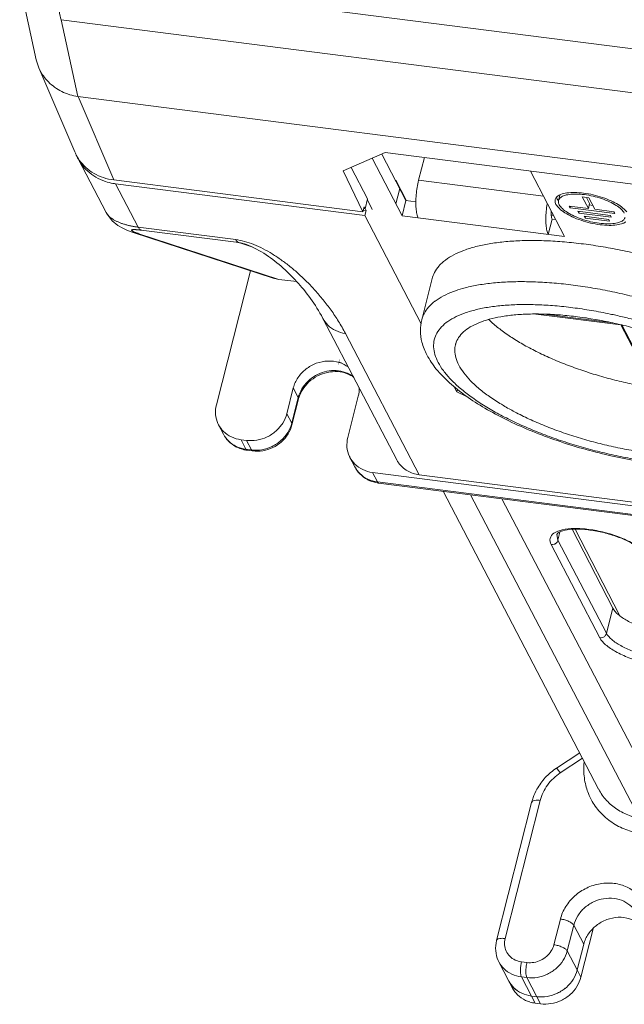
# Model space of a CAD drawing. Header units: millimetres. Extents: x -473 to 23648, y -382 to 1866.
# Tile 118 of 256: x 5613 to 5666, y 406 to 492. Entities that reach past the tile are written whole.
import ezdxf

# ---------------------------------------------------------------- set-up
doc = ezdxf.new("R2010")
doc.units = ezdxf.units.MM
doc.header["$LTSCALE"] = 80
doc.layers.get('0').update_dxf_attribs({"linetype": 'CONTINUOUS'})

msp = doc.modelspace()

# ---------------------------------------------------------------- linework, layer by layer
at = {"linetype": 'Continuous', "lineweight": 0}
for p, q in [((5614.579, 488.88), (5613.121, 495.599)), ((5616.849, 496.228), (5765.368, 477.269)), ((5616.759, 492.404), (5765.278, 473.444)), ((5618.217, 485.681), (5616.759, 492.404)), ((5614.8, 488.186), (5614.579, 488.877)), ((5617.946, 480.83), (5614.8, 488.186)), ((5769.194, 466.407), (5618.217, 485.681)), ((5621.361, 478.373), (5618.236, 485.678)), ((5618.24, 480.227), (5620.69, 475.535)), ((5645.131, 480.771), (5641.449, 479.17)), ((5643.977, 480.269), (5646.609, 475.231)), ((5644.843, 480.621), (5646.952, 476.582)), ((5743.79, 468.177), (5645.131, 480.771)), ((5648.058, 478.345), (5648.564, 480.333)), ((5643.592, 476.734), (5642.159, 479.478)), ((5643.171, 475.589), (5621.361, 478.373)), ((5643.171, 475.589), (5641.449, 479.17)), ((5646.042, 478.325), (5646.053, 478.37)), ((5646.98, 476.596), (5646.053, 478.37)), ((5658.992, 476.949), (5648.058, 478.345)), ((5657.844, 479.148), (5660.838, 473.415)), ((5621.527, 478.04), (5643.346, 475.254)), ((5621.527, 478.04), (5623.51, 474.243)), ((5646.406, 477.627), (5646.063, 476.276)), ((5643.371, 475.862), (5643.592, 476.734)), ((5644.004, 475.801), (5643.568, 476.637)), ((5660.435, 477.03), (5660.341, 476.656)), ((5662.957, 476.824), (5662.391, 476.897)), ((5662.391, 476.897), (5662.923, 475.879)), ((5662.766, 476.849), (5663.037, 476.329)), ((5663.488, 475.807), (5662.957, 476.824)), ((5643.171, 475.589), (5643.283, 476.029)), ((5643.19, 475.739), (5643.46, 475.704)), ((5643.371, 475.862), (5643.264, 475.876)), ((5643.265, 475.885), (5643.373, 475.872)), ((5643.283, 476.029), (5643.371, 475.862)), ((5643.46, 475.704), (5643.373, 475.872)), ((5646.952, 476.582), (5646.609, 475.231)), ((5647.815, 476.471), (5646.952, 476.582)), ((5662.923, 475.879), (5661.256, 476.092)), ((5661.256, 476.092), (5661.336, 475.938)), ((5661.336, 475.938), (5661.368, 476.063)), ((5661.336, 475.938), (5665.235, 475.44)), ((5662.923, 475.879), (5663.037, 476.329)), ((5663.002, 476.19), (5663.309, 476.151)), ((5665.155, 475.594), (5663.488, 475.807)), ((5643.346, 475.254), (5643.46, 475.704)), ((5643.346, 475.254), (5648.29, 465.788)), ((5646.609, 475.231), (5660.838, 473.415)), ((5659.759, 474.947), (5659.416, 473.596)), ((5659.759, 474.947), (5660.058, 474.909)), ((5664.856, 475.267), (5662.01, 475.63)), ((5662.01, 475.63), (5662.09, 475.476)), ((5662.09, 475.476), (5662.122, 475.602)), ((5662.09, 475.476), (5664.936, 475.113)), ((5664.705, 474.92), (5662.571, 475.192)), ((5662.571, 475.192), (5662.651, 475.038)), ((5662.651, 475.038), (5662.683, 475.163)), ((5662.651, 475.038), (5664.786, 474.766)), ((5664.786, 474.766), (5664.705, 474.92)), ((5664.936, 475.113), (5664.856, 475.267)), ((5665.235, 475.44), (5665.155, 475.594)), ((5623.51, 474.243), (5632.048, 473.153)), ((5623.055, 473.785), (5635.316, 469.785)), ((5623.557, 473.672), (5623.056, 473.784)), ((5623.557, 473.672), (5635.813, 469.674)), ((5623.769, 473.979), (5632.307, 472.889)), ((5633.535, 472.489), (5632.307, 472.889)), ((5632.888, 472.751), (5632.887, 472.751)), ((5633.328, 470.434), (5630.345, 458.705)), ((5635.813, 469.674), (5635.315, 469.786)), ((5648.333, 466.144), (5649.249, 469.746)), ((5635.813, 469.674), (5637.391, 469.473)), ((5649.495, 467.763), (5649.49, 467.759)), ((5646.141, 453.878), (5639.676, 466.255)), ((5658.323, 466.635), (5665.773, 465.684)), ((5659.056, 466.635), (5665.07, 465.867)), ((5665.773, 465.684), (5665.777, 465.698)), ((5665.773, 465.684), (5668.658, 460.161)), ((5665.844, 465.682), (5668.681, 460.251)), ((5648.113, 452.566), (5641.648, 464.943)), ((5651.149, 460.314), (5651.402, 459.831)), ((5637.084, 460.168), (5636.511, 457.918)), ((5637.084, 460.168), (5637.52, 459.333)), ((5641.86, 455.84), (5642.776, 459.442)), ((5651.402, 459.831), (5651.461, 460.065)), ((5652.261, 459.434), (5651.402, 459.831)), ((5637.52, 459.333), (5636.948, 457.082)), ((5637.541, 459.207), (5636.968, 456.956)), ((5637.541, 459.207), (5637.52, 459.333)), ((5636.948, 457.082), (5636.511, 457.918)), ((5630.969, 456.115), (5630.532, 456.953)), ((5636.968, 456.956), (5636.948, 457.082)), ((5632.504, 455.64), (5632.979, 455.58)), ((5632.941, 454.804), (5632.504, 455.64)), ((5633.415, 454.744), (5632.979, 455.58)), ((5633.415, 454.744), (5632.941, 454.804)), ((5633.043, 454.713), (5632.941, 454.804)), ((5633.518, 454.652), (5633.043, 454.713)), ((5633.518, 454.652), (5633.415, 454.744)), ((5642.047, 454.088), (5642.484, 453.251)), ((5644.019, 452.776), (5775.88, 435.943)), ((5644.019, 452.776), (5644.456, 451.94)), ((5648.113, 452.566), (5771.437, 436.822)), ((5776.317, 435.107), (5644.456, 451.94)), ((5644.558, 451.849), (5644.456, 451.94)), ((5776.419, 435.016), (5644.558, 451.849)), ((5650.208, 451.127), (5663.821, 425.065)), ((5652.602, 450.822), (5672.457, 412.807)), ((5655.36, 450.47), (5676.402, 410.183)), ((5660.26, 446.843), (5660.178, 447.344)), ((5660.26, 446.843), (5660.44, 447.55)), ((5661.496, 447.799), (5665.075, 440.888)), ((5665.639, 440.27), (5661.76, 447.798)), ((5663.928, 438.303), (5659.671, 446.453)), ((5664.517, 438.692), (5660.26, 446.843)), ((5664.517, 438.692), (5665.075, 440.888)), ((5660.136, 426.891), (5662.166, 428.234)), ((5660.469, 426.475), (5662.413, 427.761)), ((5655.636, 411.979), (5658.71, 424.07)), ((5654.885, 411.808), (5657.959, 423.898)), ((5660.477, 413.685), (5659.905, 411.434)), ((5661.644, 413.146), (5661.072, 410.895)), ((5661.644, 413.146), (5662.517, 411.474)), ((5663.349, 412.831), (5662.272, 408.596)), ((5662.517, 411.474), (5661.945, 409.223)), ((5662.517, 411.474), (5661.945, 409.223)), ((5661.945, 409.223), (5661.072, 410.895)), ((5655.965, 408.258), (5655.092, 409.93)), ((5657.549, 409.876), (5657.075, 409.936)), ((5657.938, 406.946), (5657.064, 408.618)), ((5657.539, 408.557), (5657.064, 408.618)), ((5658.412, 406.886), (5657.539, 408.557)), ((5662.272, 408.596), (5661.945, 409.223)), ((5655.965, 408.258), (5656.293, 407.631)), ((5658.265, 406.319), (5657.938, 406.946)), ((5658.412, 406.886), (5657.938, 406.946)), ((5658.412, 406.886), (5657.938, 406.946)), ((5658.74, 406.259), (5658.412, 406.886)), ((5658.74, 406.259), (5658.265, 406.319))]:
    msp.add_line(p, q, dxfattribs=at)
for points in [[(5620.69, 475.536), (5620.769, 475.394), (5621.217, 474.81), (5621.713, 474.396), (5622.146, 474.144), (5622.514, 473.979), (5622.872, 473.846), (5623.056, 473.784)], [(5632.888, 472.751), (5633.145, 472.659), (5633.395, 472.554), (5633.629, 472.445), (5633.853, 472.331), (5634.073, 472.21), (5634.288, 472.084), (5634.498, 471.955), (5634.701, 471.822), (5634.9, 471.687), (5635.094, 471.548), (5635.285, 471.408), (5635.471, 471.264), (5635.655, 471.118), (5635.836, 470.969), (5636.015, 470.816), (5636.191, 470.662), (5636.365, 470.504)], [(5636.365, 470.504), (5636.537, 470.344), (5636.706, 470.181), (5636.874, 470.015), (5637.04, 469.847), (5637.204, 469.675), (5637.366, 469.501), (5637.526, 469.323), (5637.684, 469.143), (5637.841, 468.959), (5637.996, 468.773), (5638.148, 468.583), (5638.299, 468.39), (5638.448, 468.193), (5638.594, 467.994), (5638.739, 467.79), (5638.88, 467.584), (5639.02, 467.373), (5639.156, 467.16), (5639.29, 466.942), (5639.42, 466.722), (5639.546, 466.498), (5639.676, 466.255)]]:
    msp.add_lwpolyline(points, dxfattribs=at)
at = {"linetype": 'Continuous', "lineweight": 0, "const_width": 0.0284}
for points in [[(5640.85, 462.476), (5641.332, 462.415)], [(5641.033, 462.217), (5641.149, 462.674)]]:
    msp.add_lwpolyline(points, dxfattribs=at)
at = {"linetype": 'Continuous', "lineweight": 0}
for centre, radius, start, end in [((5621.52, 482.359), 3.887, 203.15655, 207.13314), ((5621.529, 482.363), 3.897, 207.13147, 207.79414), ((5621.531, 482.365), 3.9, 207.79429, 210.46849), ((5621.692, 482.03), 3.894, 204.48096, 207.57998), ((5621.529, 482.363), 3.898, 210.46814, 213.04242), ((5621.521, 482.358), 3.888, 213.04235, 215.16645), ((5621.587, 482.408), 3.971, 215.21091, 227.78536), ((5622.117, 482.751), 4.748, 251.65955, 260.01103), ((5622.146, 482.892), 4.892, 259.97365, 261.428), ((5622.15, 482.922), 4.922, 261.42774, 262.72571), ((5661.338, 477.309), 1.292, 215.70753, 216.47771), ((5658.496, 442.278), 33.05, 87.63694, 87.94735), ((5622.798, 466.683), 7.36, 83.3404, 85.04057), ((5622.494, 464.003), 10.057, 82.71472, 83.39037), ((5640.102, 458.556), 2.643, 163.42062, 165.72786), ((5666.028, 476.413), 20.675, 238.75794, 239.36095), ((5634.312, 457.752), 2.72, 343.48957, 345.72879), ((5633.342, 457.426), 2.723, 241.95827, 243.92604), ((5633.357, 457.457), 2.758, 243.93227, 247.15695), ((5633.398, 457.559), 2.868, 247.19261, 256.72112), ((5633.414, 457.621), 2.932, 256.69029, 260.32004), ((5633.415, 457.626), 2.936, 260.31865, 262.72484), ((5633.791, 457.691), 2.971, 262.72793, 264.64942), ((5648.215, 454.961), 2.34, 207.57804, 215.16304), ((5648.41, 455.221), 2.668, 240.01607, 251.68224), ((5648.474, 455.417), 2.874, 251.68933, 262.78434), ((5644.857, 454.563), 2.725, 242.01051, 244.03901), ((5644.872, 454.593), 2.758, 244.04482, 247.17239), ((5644.919, 454.715), 2.889, 247.23704, 260.3649), ((5644.93, 454.762), 2.937, 260.31975, 262.72485), ((5662.503, 422.741), 4.688, 160.37037, 165.71347), ((5658.066, 409.36), 2.372, 207.64841, 224.6301), ((5658.755, 410.245), 3.388, 295.54482, 311.44303), ((5658.769, 410.205), 3.346, 279.55834, 295.61415), ((5658.58, 409.022), 2.718, 244.7318, 253.01712), ((5658.629, 409.184), 2.888, 253.01458, 262.7561)]:
    msp.add_arc(centre, radius, start, end, dxfattribs=at)
for points, start_tangent, end_tangent in [([(5616.849, 496.228), (5616.646, 495.169), (5616.557, 494.084), (5616.597, 493.119), (5616.759, 492.404)], (-0.246442, -0.969157), (0.363856, -0.931455)), ([(5618.236, 485.678), (5616.8, 486.126), (5615.637, 486.954), (5614.855, 488.064), (5614.8, 488.186)], (-0.99195, 0.126629), (-0.394182, 0.919033)), ([(5618.24, 480.227), (5618.508, 479.786), (5619.085, 479.135), (5619.799, 478.614), (5620.624, 478.244)], (0.462973, -0.886372), (0.948961, -0.315392)), ([(5621.361, 478.373), (5620.458, 478.577), (5619.633, 478.947), (5618.919, 479.467)], (-0.99195, 0.126629), (-0.740272, 0.672307)), ([(5648.058, 478.345), (5647.929, 477.727), (5647.845, 477.08), (5647.814, 476.448), (5647.836, 475.873), (5647.91, 475.397), (5648.032, 475.049)], (-0.246442, -0.969157), (0.462963, -0.886378)), ([(5660.023, 476.655), (5660.01, 476.585), (5660.09, 476.241)], (-0.265006, -0.964247), (0.462963, -0.886378)), ([(5660.149, 476.879), (5660.023, 476.655)], (-0.670757, -0.741677), (-0.265006, -0.964247)), ([(5660.134, 476.882), (5660.205, 476.691)], (0.206268, -0.978495), (0.462963, -0.886378)), ([(5660.231, 476.954), (5660.149, 476.879)], (-0.785229, -0.619206), (-0.670757, -0.741677)), ([(5660.205, 476.691), (5660.289, 476.555)], (0.462963, -0.886378), (0.583623, -0.812025)), ([(5660.499, 477.101), (5660.231, 476.954)], (-0.928985, -0.370117), (-0.785229, -0.619206)), ([(5666.074, 475.477), (5665.808, 475.814), (5665.366, 476.153), (5664.778, 476.47), (5664.084, 476.744), (5663.332, 476.957), (5662.574, 477.094), (5661.859, 477.145), (5661.238, 477.108), (5660.753, 476.984), (5660.436, 476.782), (5660.322, 476.579)], (-0.462963, 0.886378), (-0.265006, -0.964247)), ([(5660.436, 477.029), (5660.458, 477.089)], (0.264342, 0.964429), (0.408062, 0.912954)), ([(5662.506, 477.223), (5661.719, 477.28), (5661.034, 477.238), (5660.499, 477.101)], (-0.991946, 0.126664), (-0.928985, -0.370117)), ([(5665.528, 476.22), (5664.937, 476.535), (5664.172, 476.837), (5663.343, 477.072), (5662.506, 477.223)], (-0.851522, 0.524319), (-0.991946, 0.126664)), ([(5659.32, 476.319), (5659.313, 476.274), (5659.229, 475.627), (5659.197, 474.994), (5659.219, 474.42), (5659.294, 473.943), (5659.416, 473.596)], (-0.171287, -0.985221), (0.462963, -0.886378)), ([(5660.09, 476.241), (5660.384, 475.869), (5660.872, 475.496), (5661.52, 475.146), (5662.285, 474.843), (5663.114, 474.608), (5663.951, 474.457), (5664.738, 474.401), (5665.423, 474.442), (5665.958, 474.579), (5666.203, 474.708)], (0.462963, -0.886378), (0.808812, 0.588068)), ([(5660.31, 476.516), (5660.383, 476.203)], (-0.105888, -0.994378), (0.462963, -0.886378)), ([(5660.322, 476.579), (5660.31, 476.516)], (-0.265006, -0.964247), (-0.105888, -0.994378)), ([(5660.383, 476.203), (5660.649, 475.867), (5661.091, 475.528), (5661.679, 475.21), (5662.373, 474.936), (5662.602, 474.863)], (0.462963, -0.886378), (0.956907, -0.290394)), ([(5666.073, 475.811), (5665.585, 476.185), (5665.528, 476.22)], (-0.724336, 0.689447), (-0.851522, 0.524319)), ([(5666.283, 475.575), (5666.073, 475.811)], (-0.584121, 0.811667), (-0.724336, 0.689447)), ([(5620.69, 475.536), (5620.743, 475.445), (5620.867, 475.283), (5621.02, 475.132), (5621.198, 474.994), (5621.397, 474.867), (5621.615, 474.753), (5621.85, 474.649), (5622.099, 474.556), (5622.363, 474.474), (5622.638, 474.401), (5622.921, 474.339), (5623.212, 474.286), (5623.509, 474.243)], (0.463872, -0.885902), (0.991923, -0.126838)), ([(5659.676, 475.636), (5659.672, 475.506), (5659.68, 475.276), (5659.71, 475.086), (5659.759, 474.947)], (-0.05202, -0.998646), (0.462963, -0.886378)), ([(5662.602, 474.863), (5663.124, 474.723), (5663.883, 474.586), (5664.598, 474.535), (5665.219, 474.573), (5665.704, 474.697), (5666.021, 474.899), (5666.135, 475.101)], (0.956907, -0.290394), (0.265006, 0.964247)), ([(5623.557, 473.672), (5623.363, 473.738), (5623.213, 473.795), (5623.099, 473.843), (5623.017, 473.885), (5622.961, 473.919), (5622.929, 473.948), (5622.917, 473.972), (5622.944, 474.007), (5622.981, 474.018), (5623.03, 474.025), (5623.091, 474.029), (5623.163, 474.03), (5623.245, 474.028), (5623.335, 474.023), (5623.434, 474.016)], (-0.950701, 0.31011), (0.99636, -0.085241)), ([(5623.51, 474.243), (5623.589, 474.118), (5623.675, 474.03), (5623.769, 473.979)], (0.462956, -0.886381), (0.950704, -0.3101)), ([(5632.798, 473.002), (5632.048, 473.153)], (-0.965165, 0.261643), (-0.991927, 0.126814)), ([(5632.307, 472.889), (5632.213, 472.94), (5632.126, 473.028), (5632.048, 473.153)], (-0.950704, 0.310101), (-0.462957, 0.886381)), ([(5632.887, 472.751), (5632.596, 472.835), (5632.307, 472.889)], (-0.950601, 0.310417), (-0.991942, 0.126691)), ([(5633.618, 472.725), (5632.798, 473.002)], (-0.928324, 0.371772), (-0.965165, 0.261643)), ([(5640.394, 466.973), (5639.71, 467.873), (5639.003, 468.703), (5638.279, 469.465), (5637.541, 470.164), (5636.79, 470.801), (5636.025, 471.379), (5635.243, 471.896), (5634.44, 472.349), (5633.618, 472.725)], (-0.581311, 0.813682), (-0.928324, 0.371772)), ([(5667.024, 471.955), (5666.821, 472.002), (5665.081, 472.364), (5663.355, 472.655), (5661.659, 472.872), (5660.011, 473.012), (5658.428, 473.073), (5656.926, 473.056), (5655.522, 472.96), (5654.228, 472.787), (5653.059, 472.538), (5652.026, 472.215), (5651.141, 471.823), (5650.411, 471.365), (5650.078, 471.085)], (-0.973968, 0.226688), (-0.729457, -0.684026)), ([(5650.078, 471.085), (5649.845, 470.845), (5649.449, 470.269), (5649.249, 469.745)], (-0.729457, -0.684026), (-0.247075, -0.968996)), ([(5651.889, 468.867), (5651.111, 468.614), (5650.225, 468.222), (5649.495, 467.763)], (-0.962126, -0.272604), (-0.798027, -0.602622)), ([(5680.728, 461.53), (5680.261, 461.963), (5679.306, 462.739), (5678.209, 463.506), (5676.98, 464.255), (5675.633, 464.978), (5674.182, 465.669), (5672.641, 466.32), (5671.026, 466.924), (5669.353, 467.476), (5667.641, 467.97), (5665.906, 468.4), (5664.166, 468.763), (5662.439, 469.054), (5660.743, 469.27), (5659.095, 469.41), (5657.512, 469.472), (5656.011, 469.455), (5654.606, 469.359), (5653.312, 469.186), (5652.143, 468.937), (5651.889, 468.867)], (-0.714417, 0.69972), (-0.962126, -0.272604)), ([(5649.49, 467.759), (5648.929, 467.243), (5648.533, 466.668), (5648.333, 466.144)], (-0.797101, -0.603846), (-0.247116, -0.968986)), ([(5665.339, 466.53), (5664.832, 466.64), (5663.191, 466.953), (5661.57, 467.194), (5659.988, 467.362), (5658.462, 467.453), (5657.008, 467.468), (5655.643, 467.406), (5654.382, 467.268), (5653.238, 467.055), (5652.224, 466.769), (5651.351, 466.414), (5650.629, 465.994), (5650.065, 465.513), (5649.666, 464.976), (5649.435, 464.39), (5649.377, 463.76), (5649.49, 463.095), (5649.775, 462.4)], (-0.975908, 0.218184), (0.462962, -0.886378)), ([(5641.648, 464.943), (5640.803, 465.187), (5640.107, 465.672), (5639.676, 466.255)], (-0.99195, 0.126629), (-0.463682, 0.886001)), ([(5641.648, 464.943), (5641.045, 465.998), (5640.394, 466.973)], (-0.462966, 0.886376), (-0.581311, 0.813682)), ([(5678.614, 458.718), (5678.18, 459.396), (5677.583, 460.087), (5676.828, 460.782), (5675.925, 461.473), (5674.887, 462.152), (5673.725, 462.808), (5672.455, 463.435), (5671.092, 464.025), (5669.654, 464.569), (5668.158, 465.061), (5666.624, 465.496), (5665.071, 465.867), (5663.518, 466.169), (5661.985, 466.4), (5660.491, 466.556), (5659.055, 466.635), (5657.694, 466.636), (5656.427, 466.559), (5655.269, 466.405), (5654.235, 466.177), (5653.337, 465.876), (5652.587, 465.507), (5651.994, 465.074), (5651.566, 464.583), (5651.309, 464.04), (5651.285, 463.956)], (-0.462963, 0.886378), (-0.245532, -0.969389)), ([(5680.416, 458.488), (5679.964, 459.204), (5679.348, 459.934), (5678.577, 460.67), (5677.658, 461.403), (5676.601, 462.125), (5675.418, 462.829), (5674.122, 463.507), (5672.727, 464.152), (5671.248, 464.755), (5669.703, 465.312), (5668.106, 465.815), (5666.477, 466.259), (5665.339, 466.53)], (-0.462963, 0.886378), (-0.975908, 0.218184)), ([(5648.789, 463.056), (5648.354, 464.168), (5648.218, 465.193), (5648.333, 466.144)], (-0.462963, 0.886378), (0.246442, 0.969157)), ([(5668.658, 460.161), (5667.141, 460.431), (5665.615, 460.768), (5664.1, 461.168), (5662.615, 461.627), (5661.176, 462.138), (5659.802, 462.696), (5658.509, 463.293), (5657.312, 463.923), (5656.227, 464.578), (5655.266, 465.249), (5654.441, 465.93), (5654.197, 466.158)], (-0.988031, 0.154256), (-0.718447, 0.695582)), ([(5651.285, 463.956), (5651.224, 463.452), (5651.314, 462.826), (5651.577, 462.17)], (-0.245532, -0.969389), (0.462963, -0.886378)), ([(5682.545, 457.445), (5682.152, 456.483), (5681.455, 455.587), (5680.41, 454.784), (5679.013, 454.126), (5677.348, 453.659), (5675.487, 453.379), (5673.469, 453.269), (5671.323, 453.318), (5669.082, 453.518), (5666.78, 453.861), (5664.457, 454.338), (5662.151, 454.942), (5659.901, 455.66), (5657.746, 456.483), (5655.723, 457.399), (5653.864, 458.398), (5652.202, 459.472), (5650.769, 460.618), (5649.609, 461.827), (5648.789, 463.056)], (-0.246442, -0.969157), (-0.462963, 0.886378)), ([(5641.912, 461.99), (5641.1, 462.402), (5640.112, 462.528), (5639.101, 462.326), (5638.191, 461.82), (5637.49, 461.07), (5637.084, 460.168)], (-0.7975, 0.603319), (-0.246442, -0.969157)), ([(5680.416, 458.488), (5680.701, 457.793), (5680.814, 457.127), (5680.756, 456.498), (5680.526, 455.912), (5680.127, 455.375), (5679.563, 454.894), (5678.84, 454.474), (5677.967, 454.119), (5676.953, 453.833), (5675.809, 453.62), (5674.548, 453.482), (5673.183, 453.42), (5671.73, 453.434), (5670.204, 453.526), (5668.621, 453.694), (5667.001, 453.935), (5665.359, 454.248), (5663.715, 454.628), (5662.085, 455.073), (5660.489, 455.576), (5658.943, 456.132), (5657.464, 456.736), (5656.069, 457.38), (5654.773, 458.058), (5653.59, 458.762), (5652.534, 459.485), (5651.614, 460.218), (5650.843, 460.953), (5650.228, 461.683), (5649.775, 462.4)], (0.462962, -0.886378), (-0.462963, 0.886378)), ([(5655.305, 458.736), (5654.266, 459.414), (5653.364, 460.106), (5652.609, 460.801), (5652.011, 461.492), (5651.577, 462.17)], (-0.85497, 0.518677), (-0.462963, 0.886378)), ([(5642.38, 461.13), (5642.173, 461.275), (5641.451, 461.591), (5640.642, 461.695), (5639.81, 461.577), (5639.023, 461.249), (5638.345, 460.737), (5637.831, 460.081)], (-0.787648, 0.616125), (-0.506609, -0.862176)), ([(5641.808, 461.415), (5640.97, 461.597), (5640.078, 461.529), (5639.213, 461.218), (5638.457, 460.693), (5637.881, 460.001)], (-0.932873, 0.360205), (-0.524955, -0.85113)), ([(5642.395, 461.093), (5641.808, 461.415)], (-0.801214, 0.598379), (-0.932873, 0.360205)), ([(5642.776, 459.442), (5642.853, 460.222)], (0.246442, 0.969157), (-0.054105, 0.998535)), ([(5637.831, 460.081), (5637.52, 459.333)], (-0.506609, -0.862176), (-0.246442, -0.969157)), ([(5637.881, 460.001), (5637.569, 459.31)], (-0.524955, -0.85113), (-0.28526, -0.95845)), ([(5630.345, 458.705), (5630.272, 457.852), (5630.485, 457.048), (5630.531, 456.954)], (-0.246442, -0.969157), (0.463246, -0.88623)), ([(5678.906, 456.932), (5678.883, 456.848), (5678.625, 456.305), (5678.197, 455.814), (5677.604, 455.381), (5676.854, 455.012), (5675.956, 454.711), (5674.922, 454.483), (5673.764, 454.329), (5672.497, 454.252), (5671.137, 454.253), (5669.701, 454.332), (5668.207, 454.488), (5666.673, 454.718), (5665.121, 455.021), (5663.567, 455.392), (5662.033, 455.826), (5660.538, 456.319), (5659.099, 456.863), (5657.737, 457.452), (5656.466, 458.079), (5655.491, 458.624)], (-0.245532, -0.969389), (-0.860382, 0.50965)), ([(5632.979, 455.58), (5633.892, 455.6), (5634.783, 455.882), (5635.564, 456.399), (5636.16, 457.101), (5636.511, 457.918)], (0.99195, -0.126629), (0.246442, 0.969157)), ([(5630.531, 456.954), (5630.963, 456.37), (5631.658, 455.885), (5632.504, 455.64)], (0.463246, -0.88623), (0.99195, -0.126629)), ([(5633.518, 454.652), (5634.417, 454.671), (5635.29, 454.949), (5636.051, 455.46), (5636.627, 456.151), (5636.968, 456.956)], (0.99195, -0.126629), (0.246442, 0.969157)), ([(5636.92, 456.979), (5636.596, 456.265)], (-0.284122, -0.958788), (-0.528867, -0.848705)), ([(5632.941, 454.804), (5632.095, 455.049), (5631.399, 455.534), (5630.969, 456.115)], (-0.99195, 0.126629), (-0.464351, 0.885651)), ([(5630.969, 456.115), (5631.411, 455.508), (5632.062, 455.022)], (0.46418, -0.885741), (0.882604, -0.470118)), ([(5636.596, 456.265), (5636.001, 455.563), (5635.219, 455.046), (5634.328, 454.764)], (-0.528867, -0.848705), (-0.986315, -0.16487)), ([(5641.86, 455.84), (5641.787, 454.988), (5642, 454.183), (5642.046, 454.089)], (-0.246442, -0.969157), (0.463246, -0.88623)), ([(5634.328, 454.764), (5633.514, 454.733)], (-0.986315, -0.16487), (-0.995638, 0.093297)), ([(5642.046, 454.089), (5642.477, 453.506), (5643.173, 453.021), (5644.019, 452.776)], (0.463246, -0.88623), (0.99195, -0.126629)), ([(5647.076, 452.91), (5646.648, 453.223), (5646.302, 453.614)], (-0.865508, 0.500895), (-0.575962, 0.817476)), ([(5643.579, 452.157), (5642.934, 452.636), (5642.484, 453.251)], (-0.883032, 0.469314), (-0.464147, 0.885758)), ([(5644.456, 451.94), (5643.61, 452.185), (5642.914, 452.67), (5642.484, 453.251)], (-0.99195, 0.126629), (-0.464335, 0.88566)), ([(5659.671, 446.453), (5659.576, 447.006), (5659.908, 447.454), (5660.635, 447.75)], (-0.462963, 0.886378), (0.976908, 0.21366)), ([(5667.573, 445.962), (5666.941, 446.437), (5666.013, 446.92), (5664.878, 447.338), (5663.653, 447.641), (5662.466, 447.797), (5661.443, 447.799), (5660.696, 447.669), (5660.287, 447.479), (5660.178, 447.344)], (-0.728784, 0.684744), (-0.486995, -0.873405)), ([(5660.635, 447.75), (5661.687, 447.866), (5662.959, 447.789), (5664.328, 447.528), (5665.659, 447.108), (5666.822, 446.57), (5667.701, 445.967)], (0.976908, 0.21366), (0.754931, -0.655805)), ([(5659.671, 446.453), (5659.924, 446.483), (5660.139, 446.626), (5660.26, 446.843)], (0.99195, -0.126629), (0.246442, 0.969157)), ([(5665.075, 440.888), (5665.53, 440.345), (5666.312, 439.807), (5667.344, 439.328), (5668.526, 438.954), (5669.741, 438.722), (5670.871, 438.655), (5671.467, 438.699)], (0.459922, -0.88796), (0.990988, 0.133951)), ([(5663.928, 438.303), (5664.181, 438.333), (5664.396, 438.475), (5664.517, 438.692)], (0.99195, -0.126629), (0.246442, 0.969157)), ([(5672.188, 437.222), (5671.896, 436.834), (5671.249, 436.571), (5670.316, 436.468), (5669.185, 436.536), (5667.97, 436.768), (5666.788, 437.14), (5665.755, 437.617), (5664.972, 438.153), (5664.517, 438.692)], (-0.250929, -0.968006), (-0.462962, 0.886378)), ([(5672.466, 437.213), (5672.561, 436.661), (5672.23, 436.213), (5671.502, 435.916), (5670.451, 435.801), (5669.178, 435.877), (5667.809, 436.138), (5666.478, 436.558), (5665.316, 437.096), (5664.436, 437.699), (5663.928, 438.303)], (0.462963, -0.886378), (-0.462963, 0.886378)), ([(5658.087, 424.316), (5658.413, 425.04), (5659.155, 426.061), (5660.136, 426.891)], (0.335643, 0.941989), (0.833944, 0.551849)), ([(5660.135, 426.884), (5660.173, 426.863), (5660.291, 426.719), (5660.469, 426.475)], (0.995199, -0.097875), (0.575974, -0.817468)), ([(5662.923, 424.685), (5662.743, 425.212), (5662.531, 426.546), (5662.561, 427.412)], (-0.371077, 0.928602), (0.107628, 0.994191)), ([(5658.71, 424.07), (5658.961, 424.761), (5659.35, 425.411), (5659.861, 425.992), (5660.469, 426.475)], (0.246442, 0.969157), (0.833944, 0.551849)), ([(5667.371, 422.505), (5666.534, 422.738), (5665.431, 423.291), (5664.516, 424.072), (5663.833, 425.042), (5663.821, 425.065)], (-0.981027, 0.19387), (-0.462888, 0.886417)), ([(5657.961, 423.898), (5657.969, 423.924), (5658.103, 424.033), (5658.364, 424.084), (5658.71, 424.07)], (0.197569, 0.980289), (0.99195, -0.126629)), ([(5665.122, 422.056), (5664.07, 422.914), (5663.264, 423.983), (5662.923, 424.685)], (-0.843779, 0.536691), (-0.371077, 0.928602)), ([(5667.755, 421.122), (5666.373, 421.449), (5665.122, 422.056)], (-0.99195, 0.126629), (-0.843779, 0.536691)), ([(5668.066, 412.716), (5668.164, 413.85), (5667.88, 414.925), (5667.243, 415.829), (5666.315, 416.476), (5665.186, 416.802), (5663.968, 416.775), (5662.779, 416.397), (5661.737, 415.707), (5660.942, 414.769), (5660.477, 413.685)], (0.246442, 0.969157), (-0.246442, -0.969157)), ([(5667.149, 414.172), (5666.718, 414.755), (5666.022, 415.24), (5665.176, 415.484), (5664.263, 415.464), (5663.372, 415.181), (5662.591, 414.664), (5661.995, 413.962), (5661.644, 413.146)], (-0.46363, 0.886029), (-0.246442, -0.969157)), ([(5661.644, 413.146), (5661.488, 413.315), (5661.212, 413.477), (5660.857, 413.607), (5660.477, 413.685)], (-0.462963, 0.886378), (-0.99195, 0.126629)), ([(5667.381, 413.268), (5666.534, 413.708), (5665.545, 413.834), (5664.535, 413.632), (5663.624, 413.125)], (-0.786257, 0.6179), (-0.788909, -0.61451)), ([(5663.624, 413.125), (5662.924, 412.376)], (-0.788909, -0.61451), (-0.556362, -0.83094)), ([(5654.886, 411.807), (5654.894, 411.833), (5655.029, 411.942), (5655.289, 411.994), (5655.636, 411.979)], (0.197569, 0.980289), (0.99195, -0.126629)), ([(5657.075, 409.936), (5656.513, 410.098), (5656.048, 410.422), (5655.729, 410.875), (5655.587, 411.412), (5655.636, 411.979)], (-0.99195, 0.126629), (0.246442, 0.969157)), ([(5662.924, 412.376), (5662.517, 411.474)], (-0.556362, -0.83094), (-0.246442, -0.969157)), ([(5654.885, 411.808), (5654.809, 410.904), (5655.034, 410.049), (5655.093, 409.929)], (-0.246442, -0.969157), (0.46418, -0.885741)), ([(5659.905, 411.434), (5659.671, 410.892), (5659.274, 410.423), (5658.752, 410.077), (5658.157, 409.889), (5657.549, 409.876)], (-0.246442, -0.969157), (-0.99195, 0.126629)), ([(5661.072, 410.895), (5660.916, 411.064), (5660.639, 411.226), (5660.284, 411.356), (5659.905, 411.434)], (-0.462963, 0.886378), (-0.99195, 0.126629)), ([(5661.072, 410.895), (5660.72, 410.078), (5660.124, 409.377), (5659.343, 408.86), (5658.452, 408.577), (5657.539, 408.557)], (-0.246442, -0.969157), (-0.99195, 0.126629)), ([(5656.219, 408.862), (5655.523, 409.347), (5655.093, 409.929)], (-0.903949, 0.427641), (-0.464351, 0.885651)), ([(5657.064, 408.618), (5656.998, 408.846), (5656.977, 409.177), (5657.004, 409.56), (5657.075, 409.936)], (-0.462963, 0.886378), (0.246442, 0.969157)), ([(5657.539, 408.557), (5657.473, 408.786), (5657.451, 409.117), (5657.478, 409.499), (5657.549, 409.876)], (-0.462963, 0.886378), (0.246442, 0.969157)), ([(5657.064, 408.618), (5656.219, 408.862)], (-0.99195, 0.126629), (-0.903949, 0.427641)), ([(5661.945, 409.223), (5661.593, 408.406), (5660.998, 407.705), (5660.216, 407.188), (5659.325, 406.905), (5658.412, 406.886)], (-0.246442, -0.969157), (-0.99195, 0.126629)), ([(5662.272, 408.596), (5661.921, 407.779), (5661.325, 407.078), (5660.543, 406.561), (5659.653, 406.278), (5658.74, 406.259)], (-0.246442, -0.969157), (-0.99195, 0.126629)), ([(5661.945, 409.223), (5661.593, 408.406)], (-0.246442, -0.969157), (-0.528868, -0.848704)), ([(5657.092, 407.191), (5656.396, 407.675), (5655.965, 408.259)], (-0.903948, 0.427642), (-0.463246, 0.88623)), ([(5657.092, 407.191), (5656.396, 407.675), (5656.378, 407.694)], (-0.903948, 0.427642), (-0.702364, 0.711818)), ([(5661.593, 408.406), (5660.998, 407.705)], (-0.528868, -0.848704), (-0.749082, -0.662477)), ([(5657.419, 406.564), (5656.724, 407.049), (5656.292, 407.632)], (-0.903948, 0.427642), (-0.463246, 0.88623)), ([(5657.938, 406.946), (5657.092, 407.191)], (-0.99195, 0.126629), (-0.903948, 0.427642)), ([(5657.938, 406.946), (5657.092, 407.191)], (-0.99195, 0.126629), (-0.903948, 0.427642)), ([(5659.325, 406.905), (5658.412, 406.886)], (-0.986315, -0.164872), (-0.99195, 0.126629))]:
    msp.add_spline(points, degree=3, dxfattribs=dict(at, start_tangent=start_tangent, end_tangent=end_tangent))

doc.saveas('drawing.dxf')
